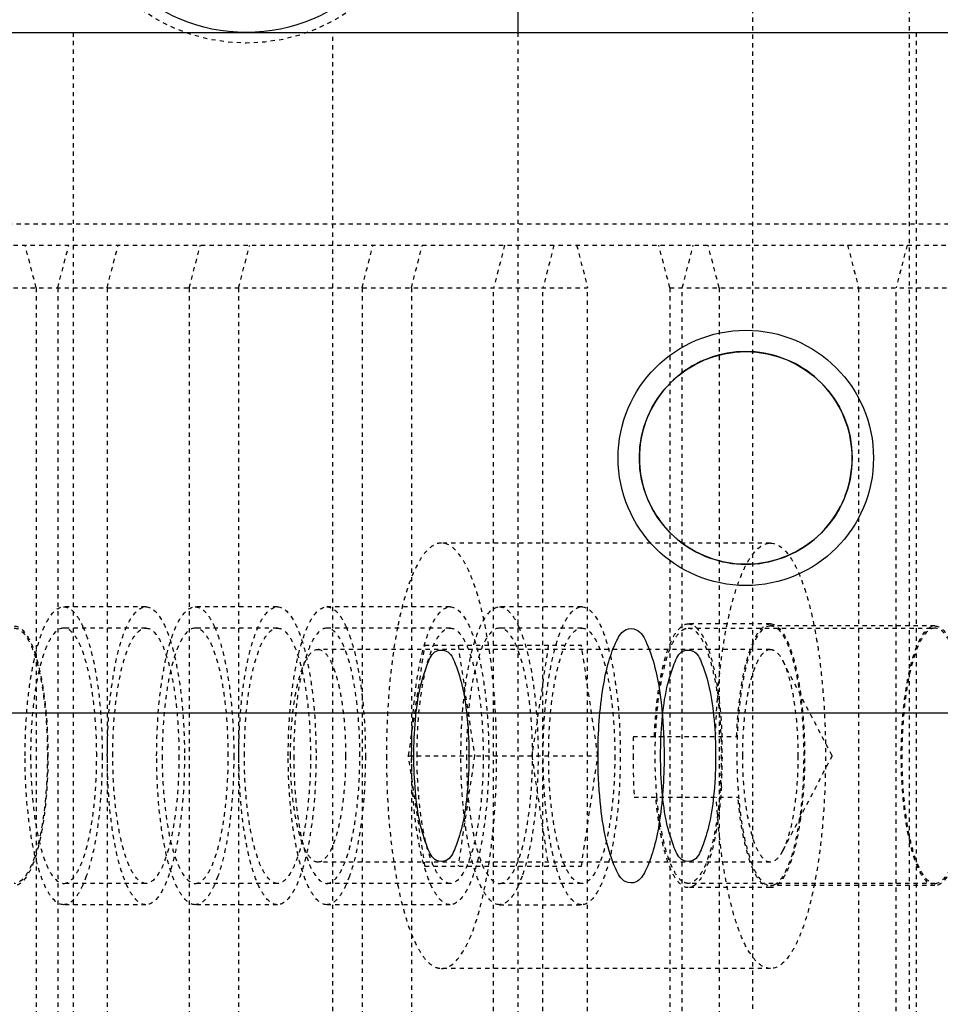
# Model space of a CAD drawing. Header units: millimetres. Extents: x -24622 to 2314, y -1603 to 2287.
# Tile 58 of 236: x -2858 to -2837, y 1443 to 1466. Entities that reach past the tile are written whole.
import ezdxf

# ---------------------------------------------------------------- set-up
doc = ezdxf.new("R2010")
doc.units = ezdxf.units.MM
doc.linetypes.add('HIDDEN', pattern=[0.2, 0.1, -0.1])
doc.layers.add('02___PRT_ALL_AXES', color=7, linetype='Continuous')
doc.layers.add('DEFAULT_2', color=8, linetype='HIDDEN')
doc.dimstyles.new('副本 22', dxfattribs={"dimtxt": 24, "dimasz": 12, "dimexe": 2.1, "dimexo": 2.7, "dimgap": 2, "dimtad": 0, "dimtxsty": 'Standard', "dimblk": 'OPEN30', "dimcen": 0, "dimclrd": 5, "dimclre": 3, "dimclrt": 256, "dimadec": 0, "dimazin": 2, "dimtm": 1e-09, "dimtfac": 0.6, "dimtofl": 0, "dimtmove": 0, "dimatfit": 3, "dimldrblk": 'OPEN30', "dimfxl": 0, "dimtolj": 1, "dimarcsym": 0})

# ---------------------------------------------------------------- blocks, each defined once
blk = doc.blocks.new('_Open30')
at = {"color": 0, "linetype": 'ByBlock', "lineweight": -2}
for p, q in [((-1, 0.2679), (0, 0)), ((0, 0), (-1, -0.2679)), ((0, 0), (-1, 0))]:
    blk.add_line(p, q, dxfattribs=at)
blk = doc.blocks.new('*D105')
at = {"color": 5, "linetype": 'ByBlock', "lineweight": -2}
blk.add_line((-3204.665, 1431.87), (-3197.633, 1441.594), dxfattribs=at)
at = {"layer": 'Defpoints', "color": 0, "linetype": 'ByBlock'}
for p in [(-2839.014, 1937.513), (-3190.602, 1451.318)]:
    blk.add_point(p, dxfattribs=at)
at = {"color": 5, "linetype": 'ByBlock', "lineweight": -2, "xscale": 12, "yscale": 12, "zscale": 12, "rotation": 54.12775650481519}
blk.add_blockref('_Open30', (-3190.602, 1451.318), dxfattribs=at)
at = {"linetype": 'ByBlock', "insert": (-3229.276, 1397.836), "char_height": 24, "attachment_point": 5, "rotation": 54.1278}
blk.add_mtext('\\A1;∅600', dxfattribs=at)

msp = doc.modelspace()

# ---------------------------------------------------------------- linework, layer by layer
at = {"color": 7, "linetype": 'Continuous'}
for p, q in [((-2846.432, 1468.165), (-2846.432, 1465.415)), ((-2866.074, 1465.415), (-2672.074, 1465.415)), ((-2583.808, 1449.415), (-2933.808, 1449.415))]:
    msp.add_line(p, q, dxfattribs=at)
for centre, radius in [((-2852.808, 1469.415), 4), ((-2841.074, 1455.415), 3), ((-2841.074, 1455.415), 2.5)]:
    msp.add_circle(centre, radius, dxfattribs=at)
for points, start_tangent, end_tangent in [([(-2838.574, 1455.415), (-2838.72, 1456.258), (-2839.154, 1457.016), (-2839.82, 1457.578), (-2840.639, 1457.877), (-2841.511, 1457.877), (-2842.33, 1457.577), (-2842.996, 1457.014), (-2843.428, 1456.256), (-2843.574, 1455.415)], (-0.003104, 0.999995), (-0.002623, -0.999997)), ([(-2843.574, 1455.415), (-2843.428, 1454.573), (-2842.995, 1453.815), (-2842.328, 1453.253), (-2841.509, 1452.954), (-2840.637, 1452.954), (-2839.818, 1453.254), (-2839.152, 1453.816), (-2838.72, 1454.575), (-2838.574, 1455.415)], (0.003104, -0.999995), (0.002623, 0.999997)), ([(-2844.546, 1448.415), (-2844.516, 1449.235), (-2844.423, 1450.033), (-2844.292, 1450.634), (-2844.103, 1451.125), (-2843.886, 1451.382), (-2843.646, 1451.377), (-2843.403, 1451.061), (-2843.188, 1450.403), (-2843.044, 1449.491), (-2842.993, 1448.415)], (0, 1), (0, -1)), ([(-2848.872, 1448.415), (-2848.834, 1449.258), (-2848.722, 1450.016), (-2848.549, 1450.578), (-2848.337, 1450.877), (-2848.112, 1450.877), (-2847.9, 1450.577), (-2847.728, 1450.014), (-2847.616, 1449.256), (-2847.578, 1448.415)], (0.000803, 1), (0.000679, -1)), ([(-2843.076, 1448.415), (-2843.039, 1449.258), (-2842.926, 1450.016), (-2842.754, 1450.578), (-2842.542, 1450.877), (-2842.316, 1450.877), (-2842.104, 1450.577), (-2841.932, 1450.014), (-2841.82, 1449.256), (-2841.782, 1448.415)], (0.000803, 1), (0.000679, -1)), ([(-2847.578, 1448.415), (-2847.616, 1447.573), (-2847.728, 1446.815), (-2847.9, 1446.253), (-2848.112, 1445.954), (-2848.338, 1445.954), (-2848.55, 1446.254), (-2848.722, 1446.816), (-2848.834, 1447.575), (-2848.872, 1448.415)], (-0.000803, -1), (-0.000679, 1)), ([(-2842.993, 1448.415), (-2843.022, 1447.596), (-2843.115, 1446.798), (-2843.247, 1446.197), (-2843.436, 1445.706), (-2843.653, 1445.449), (-2843.892, 1445.453), (-2844.136, 1445.77), (-2844.351, 1446.428), (-2844.494, 1447.34), (-2844.546, 1448.415)], (0, -1), (0, 1)), ([(-2841.782, 1448.415), (-2841.82, 1447.573), (-2841.932, 1446.815), (-2842.105, 1446.253), (-2842.317, 1445.954), (-2842.542, 1445.954), (-2842.754, 1446.254), (-2842.927, 1446.816), (-2843.039, 1447.575), (-2843.076, 1448.415)], (-0.000803, -1), (-0.000679, 1))]:
    msp.add_spline(points, degree=3, dxfattribs=dict(at, start_tangent=start_tangent, end_tangent=end_tangent))
at = {"layer": '02___PRT_ALL_AXES', "color": 8, "linetype": 'HIDDEN'}
msp.add_circle((-2852.808, 1469.415), 4.25, dxfattribs=at)
at = {"layer": 'DEFAULT_2', "color": 8, "linetype": 'HIDDEN'}
for p, q in [((-2840.909, 1400.665), (-2840.909, 1468.165)), ((-2837.235, 1468.165), (-2837.235, 1400.665)), ((-2856.874, 1465.415), (-2856.874, 1403.415)), ((-2850.774, 1403.415), (-2850.774, 1465.415)), ((-2846.432, 1465.415), (-2846.432, 1403.415)), ((-2837.074, 1465.415), (-2837.074, 1403.415)), ((-2860.808, 1460.915), (-2829.275, 1460.915)), ((-2866.074, 1460.415), (-2830.569, 1460.415)), ((-2857.745, 1459.415), (-2858.004, 1460.415)), ((-2857.238, 1459.415), (-2856.979, 1460.415)), ((-2856.079, 1459.415), (-2855.82, 1460.415)), ((-2854.147, 1459.415), (-2853.888, 1460.415)), ((-2852.988, 1459.415), (-2852.729, 1460.415)), ((-2850.09, 1459.415), (-2849.831, 1460.415)), ((-2848.931, 1459.415), (-2848.672, 1460.415)), ((-2846.74, 1460.415), (-2846.999, 1459.415)), ((-2845.581, 1460.415), (-2845.84, 1459.415)), ((-2845.048, 1460.415), (-2844.79, 1459.415)), ((-2842.858, 1459.415), (-2843.117, 1460.415)), ((-2842.566, 1459.415), (-2842.307, 1460.415)), ((-2841.699, 1459.415), (-2841.958, 1460.415)), ((-2838.683, 1460.415), (-2838.424, 1459.415)), ((-2837.284, 1460.415), (-2837.543, 1459.415)), ((-2866.074, 1459.415), (-2844.79, 1459.415)), ((-2857.745, 1459.415), (-2857.745, 1409.415)), ((-2857.238, 1459.415), (-2857.238, 1409.415)), ((-2856.079, 1459.415), (-2856.079, 1409.415)), ((-2854.147, 1459.415), (-2854.147, 1409.415)), ((-2852.988, 1459.415), (-2852.988, 1409.415)), ((-2850.09, 1459.415), (-2850.09, 1409.415)), ((-2848.931, 1459.415), (-2848.931, 1409.415)), ((-2846.999, 1409.415), (-2846.999, 1459.415)), ((-2845.84, 1409.415), (-2845.84, 1459.415)), ((-2844.79, 1409.415), (-2844.79, 1459.415)), ((-2842.858, 1459.415), (-2830.311, 1459.415)), ((-2842.858, 1459.415), (-2842.858, 1409.415)), ((-2842.566, 1409.415), (-2842.566, 1459.415)), ((-2841.699, 1459.415), (-2841.699, 1409.415)), ((-2838.424, 1459.415), (-2838.424, 1409.415)), ((-2837.543, 1409.415), (-2837.543, 1459.415)), ((-2840.495, 1453.415), (-2848.222, 1453.415)), ((-2855.167, 1451.915), (-2857.099, 1451.915)), ((-2852.076, 1451.915), (-2854.008, 1451.915)), ((-2848.019, 1451.915), (-2850.917, 1451.915)), ((-2844.928, 1451.915), (-2846.86, 1451.915)), ((-2840.495, 1451.515), (-2842.427, 1451.515)), ((-2855.167, 1451.415), (-2857.099, 1451.415)), ((-2856.647, 1451.449), (-2856.567, 1451.247)), ((-2852.076, 1451.415), (-2854.008, 1451.415)), ((-2853.556, 1451.449), (-2853.476, 1451.247)), ((-2848.019, 1451.415), (-2850.917, 1451.415)), ((-2850.465, 1451.449), (-2850.385, 1451.247)), ((-2844.928, 1451.415), (-2846.86, 1451.415)), ((-2846.408, 1451.449), (-2846.328, 1451.247)), ((-2842.427, 1451.415), (-2836.631, 1451.415)), ((-2842.274, 1451.459), (-2842.243, 1451.433)), ((-2836.631, 1451.465), (-2840.495, 1451.465)), ((-2848.999, 1448.415), (-2848.611, 1451.014)), ((-2848.611, 1451.014), (-2844.936, 1451.014)), ((-2847.834, 1451.014), (-2847.446, 1448.415)), ((-2845.713, 1451.014), (-2846.101, 1448.415)), ((-2844.548, 1448.415), (-2844.936, 1451.014)), ((-2840.498, 1450.915), (-2851.123, 1450.915)), ((-2839.047, 1448.415), (-2840.209, 1450.653)), ((-2843.716, 1448.865), (-2841.289, 1448.865)), ((-2848.999, 1448.415), (-2844.548, 1448.415)), ((-2848.611, 1445.817), (-2848.999, 1448.415)), ((-2847.446, 1448.415), (-2847.834, 1445.817)), ((-2846.101, 1448.415), (-2845.713, 1445.817)), ((-2844.936, 1445.817), (-2844.548, 1448.415)), ((-2839.047, 1448.415), (-2840.209, 1446.178)), ((-2843.696, 1447.445), (-2841.257, 1447.445)), ((-2840.498, 1445.915), (-2851.123, 1445.915)), ((-2848.611, 1445.817), (-2844.936, 1445.817)), ((-2856.567, 1445.584), (-2856.647, 1445.382)), ((-2853.476, 1445.584), (-2853.556, 1445.382)), ((-2850.385, 1445.584), (-2850.465, 1445.382)), ((-2846.328, 1445.584), (-2846.408, 1445.382)), ((-2855.167, 1445.415), (-2857.099, 1445.415)), ((-2852.076, 1445.415), (-2854.008, 1445.415)), ((-2848.019, 1445.415), (-2850.917, 1445.415)), ((-2844.928, 1445.415), (-2846.86, 1445.415)), ((-2836.631, 1445.415), (-2842.427, 1445.415)), ((-2840.495, 1445.315), (-2842.427, 1445.315)), ((-2836.631, 1445.365), (-2840.495, 1445.365)), ((-2855.167, 1444.915), (-2857.099, 1444.915)), ((-2852.076, 1444.915), (-2854.008, 1444.915)), ((-2848.019, 1444.915), (-2850.917, 1444.915)), ((-2846.86, 1444.915), (-2844.928, 1444.915)), ((-2840.495, 1443.415), (-2848.222, 1443.415))]:
    msp.add_line(p, q, dxfattribs=at)
for centre, radius, start, end in [((-2848.334, 1450.583), 2.112, 24.2056, 25.4059), ((-2824.475, 1448.416), 19.246, 178.6615, 180.0012), ((-2853.313, 1448.421), 11.688, 1.2815, 2.2433), ((-2853.369, 1448.414), 11.744, 356.4522, 1.3088), ((-2824.795, 1448.41), 18.926, 179.983, 182.9208), ((-2848.334, 1446.248), 2.112, 334.5941, 335.7944)]:
    msp.add_arc(centre, radius, start, end, dxfattribs=at)
for points, start_tangent, end_tangent in [([(-2848.222, 1453.415), (-2848.371, 1453.382), (-2848.518, 1453.283), (-2848.661, 1453.12), (-2848.798, 1452.894), (-2849.047, 1452.269), (-2849.253, 1451.44)], (-1, 0), (-0.193018, -0.981195)), ([(-2846.928, 1448.415), (-2846.953, 1449.39), (-2847.027, 1450.329), (-2847.146, 1451.193), (-2847.307, 1451.951), (-2847.503, 1452.573), (-2847.612, 1452.825), (-2847.727, 1453.035), (-2848.222, 1453.415)], (0, 1), (-1, 0)), ([(-2841.784, 1448.865), (-2841.654, 1450.636), (-2841.529, 1451.422), (-2841.368, 1452.106), (-2841.177, 1452.664), (-2841.073, 1452.889), (-2840.963, 1453.076), (-2840.495, 1453.415)], (0.023382, 0.999727), (1, 0.000711)), ([(-2840.495, 1453.415), (-2840, 1453.035), (-2839.885, 1452.826), (-2839.776, 1452.574), (-2839.58, 1451.952), (-2839.419, 1451.195), (-2839.3, 1450.331), (-2839.226, 1449.393), (-2839.201, 1448.417), (-2839.226, 1447.442), (-2839.299, 1446.504), (-2839.419, 1445.639), (-2839.58, 1444.881), (-2839.776, 1444.259), (-2839.885, 1444.007), (-2839.999, 1443.797), (-2840.495, 1443.415)], (1, 0.000711), (-1, -0.00068)), ([(-2858.005, 1448.415), (-2857.936, 1449.755), (-2857.852, 1450.36), (-2857.74, 1450.89), (-2857.602, 1451.326), (-2857.446, 1451.649), (-2857.099, 1451.915)], (0, 1), (1, 0)), ([(-2857.099, 1451.915), (-2856.865, 1451.797), (-2856.753, 1451.65), (-2856.647, 1451.449)], (1, 0), (0.410275, -0.911962)), ([(-2856.073, 1448.415), (-2856.004, 1449.755), (-2855.92, 1450.36), (-2855.808, 1450.89), (-2855.67, 1451.326), (-2855.514, 1451.649), (-2855.167, 1451.915)], (0, 1), (1, 0)), ([(-2855.167, 1451.915), (-2854.821, 1451.649), (-2854.664, 1451.326), (-2854.527, 1450.89), (-2854.414, 1450.36), (-2854.33, 1449.755), (-2854.261, 1448.415)], (1, 0), (0, -1)), ([(-2854.914, 1448.415), (-2854.845, 1449.755), (-2854.761, 1450.36), (-2854.649, 1450.89), (-2854.511, 1451.326), (-2854.355, 1451.649), (-2854.008, 1451.915)], (0, 1), (1, 0)), ([(-2854.008, 1451.915), (-2853.774, 1451.797), (-2853.662, 1451.65), (-2853.556, 1451.449)], (1, 0), (0.410275, -0.911962)), ([(-2852.982, 1448.415), (-2852.913, 1449.755), (-2852.829, 1450.36), (-2852.717, 1450.89), (-2852.579, 1451.326), (-2852.423, 1451.649), (-2852.076, 1451.915)], (0, 1), (1, 0)), ([(-2852.076, 1451.915), (-2851.73, 1451.649), (-2851.573, 1451.326), (-2851.436, 1450.89), (-2851.323, 1450.36), (-2851.239, 1449.755), (-2851.17, 1448.415)], (1, 0), (0, -1)), ([(-2851.823, 1448.415), (-2851.754, 1449.755), (-2851.67, 1450.36), (-2851.558, 1450.89), (-2851.42, 1451.326), (-2851.264, 1451.649), (-2850.917, 1451.915)], (0, 1), (1, 0)), ([(-2850.917, 1451.915), (-2850.683, 1451.797), (-2850.571, 1451.65), (-2850.465, 1451.449)], (1, 0), (0.410275, -0.911962)), ([(-2848.925, 1448.415), (-2848.856, 1449.755), (-2848.773, 1450.36), (-2848.66, 1450.89), (-2848.523, 1451.326), (-2848.366, 1451.649), (-2848.019, 1451.915)], (0, 1), (1, 0)), ([(-2848.019, 1451.915), (-2847.673, 1451.649), (-2847.516, 1451.326), (-2847.379, 1450.89), (-2847.266, 1450.36), (-2847.182, 1449.755), (-2847.113, 1448.415)], (1, 0), (0, -1)), ([(-2846.86, 1444.915), (-2847.207, 1445.182), (-2847.364, 1445.505), (-2847.501, 1445.941), (-2847.613, 1446.471), (-2847.697, 1447.076), (-2847.766, 1448.415), (-2847.697, 1449.755), (-2847.613, 1450.36), (-2847.501, 1450.89), (-2847.364, 1451.326), (-2847.207, 1451.649), (-2846.86, 1451.915)], (-1, 0), (1, 0)), ([(-2846.86, 1451.915), (-2846.637, 1451.807), (-2846.529, 1451.673), (-2846.427, 1451.489)], (1, 0), (0.42918, -0.903219)), ([(-2844.928, 1444.915), (-2845.275, 1445.182), (-2845.432, 1445.505), (-2845.569, 1445.941), (-2845.682, 1446.471), (-2845.765, 1447.076), (-2845.834, 1448.415), (-2845.765, 1449.755), (-2845.682, 1450.36), (-2845.569, 1450.89), (-2845.432, 1451.326), (-2845.275, 1451.649), (-2844.928, 1451.915)], (-1, 0), (1, 0)), ([(-2844.928, 1451.915), (-2844.582, 1451.649), (-2844.425, 1451.326), (-2844.288, 1450.89), (-2844.175, 1450.36), (-2844.091, 1449.755), (-2844.023, 1448.415), (-2844.091, 1447.076), (-2844.175, 1446.471), (-2844.288, 1445.941), (-2844.425, 1445.505), (-2844.582, 1445.182), (-2844.928, 1444.915)], (1, 0), (-1, 0)), ([(-2843.221, 1448.865), (-2843.13, 1449.907), (-2842.951, 1450.761), (-2842.836, 1451.083), (-2842.707, 1451.321), (-2842.427, 1451.515)], (0.037945, 0.99928), (1, 0.000477)), ([(-2842.427, 1451.515), (-2842.389, 1451.512), (-2842.274, 1451.459)], (1, 0.000477), (0.800608, -0.599189)), ([(-2841.289, 1448.865), (-2841.198, 1449.907), (-2841.02, 1450.761), (-2840.904, 1451.083), (-2840.775, 1451.321), (-2840.495, 1451.515)], (0.037945, 0.99928), (1, 0.000477)), ([(-2840.495, 1451.515), (-2840.188, 1451.28), (-2840.049, 1450.993), (-2839.928, 1450.608), (-2839.828, 1450.138), (-2839.754, 1449.603), (-2839.693, 1448.417), (-2839.754, 1447.23), (-2839.828, 1446.694), (-2839.927, 1446.224), (-2840.049, 1445.839), (-2840.188, 1445.552), (-2840.495, 1445.315)], (1, 0.000477), (-1, -0.000987)), ([(-2858.258, 1451.465), (-2857.956, 1451.233), (-2857.82, 1450.951), (-2857.7, 1450.572), (-2857.602, 1450.11), (-2857.529, 1449.583), (-2857.469, 1448.415), (-2857.529, 1447.248), (-2857.602, 1446.721), (-2857.7, 1446.259), (-2857.82, 1445.879), (-2857.956, 1445.598), (-2858.258, 1445.365)], (1, 0), (-1, 0)), ([(-2858.258, 1451.415), (-2857.961, 1451.187), (-2857.827, 1450.91), (-2857.709, 1450.537), (-2857.613, 1450.082), (-2857.541, 1449.564), (-2857.482, 1448.415)], (1, 0), (0, -1)), ([(-2857.099, 1451.415), (-2857.396, 1451.187), (-2857.53, 1450.91), (-2857.648, 1450.537), (-2857.745, 1450.082), (-2857.816, 1449.564), (-2857.875, 1448.415)], (-1, 0), (0, -1)), ([(-2856.323, 1448.415), (-2856.382, 1449.564), (-2856.453, 1450.082), (-2856.55, 1450.537), (-2856.668, 1450.91), (-2856.802, 1451.187), (-2857.099, 1451.415)], (0, 1), (-1, 0)), ([(-2856.567, 1451.247), (-2856.41, 1450.688), (-2856.292, 1450.005), (-2856.193, 1448.415)], (0.335538, -0.942027), (0, -1)), ([(-2855.944, 1448.415), (-2855.885, 1449.564), (-2855.813, 1450.082), (-2855.716, 1450.537), (-2855.599, 1450.91), (-2855.464, 1451.187), (-2855.167, 1451.415)], (0, 1), (1, 0)), ([(-2855.167, 1451.415), (-2854.87, 1451.187), (-2854.736, 1450.91), (-2854.618, 1450.537), (-2854.522, 1450.082), (-2854.45, 1449.564), (-2854.391, 1448.415)], (1, 0), (0, -1)), ([(-2854.008, 1451.415), (-2854.305, 1451.187), (-2854.439, 1450.91), (-2854.557, 1450.537), (-2854.654, 1450.082), (-2854.725, 1449.564), (-2854.785, 1448.415)], (-1, 0), (0, -1)), ([(-2853.232, 1448.415), (-2853.291, 1449.564), (-2853.362, 1450.082), (-2853.459, 1450.537), (-2853.577, 1450.91), (-2853.711, 1451.187), (-2854.008, 1451.415)], (0, 1), (-1, 0)), ([(-2853.476, 1451.247), (-2853.319, 1450.688), (-2853.201, 1450.005), (-2853.102, 1448.415)], (0.335538, -0.942027), (0, -1)), ([(-2852.853, 1448.415), (-2852.794, 1449.564), (-2852.722, 1450.082), (-2852.625, 1450.537), (-2852.508, 1450.91), (-2852.373, 1451.187), (-2852.076, 1451.415)], (0, 1), (1, 0)), ([(-2852.076, 1451.415), (-2851.779, 1451.187), (-2851.645, 1450.91), (-2851.527, 1450.537), (-2851.431, 1450.082), (-2851.359, 1449.564), (-2851.3, 1448.415)], (1, 0), (0, -1)), ([(-2850.917, 1451.415), (-2851.214, 1451.187), (-2851.348, 1450.91), (-2851.466, 1450.537), (-2851.563, 1450.082), (-2851.634, 1449.564), (-2851.694, 1448.415)], (-1, 0), (0, -1)), ([(-2850.141, 1448.415), (-2850.2, 1449.564), (-2850.272, 1450.082), (-2850.368, 1450.537), (-2850.486, 1450.91), (-2850.62, 1451.187), (-2850.917, 1451.415)], (0, 1), (-1, 0)), ([(-2850.385, 1451.247), (-2850.228, 1450.688), (-2850.11, 1450.005), (-2850.011, 1448.415)], (0.335538, -0.942027), (0, -1)), ([(-2849.253, 1451.44), (-2849.449, 1450.011), (-2849.517, 1448.415)], (-0.193018, -0.981195), (0, -1)), ([(-2848.796, 1448.415), (-2848.737, 1449.564), (-2848.665, 1450.082), (-2848.568, 1450.537), (-2848.451, 1450.91), (-2848.316, 1451.187), (-2848.019, 1451.415)], (0, 1), (1, 0)), ([(-2848.019, 1451.415), (-2847.722, 1451.187), (-2847.588, 1450.91), (-2847.47, 1450.537), (-2847.374, 1450.082), (-2847.302, 1449.564), (-2847.243, 1448.415)], (1, 0), (0, -1)), ([(-2846.86, 1451.415), (-2847.157, 1451.187), (-2847.292, 1450.91), (-2847.409, 1450.537), (-2847.506, 1450.082), (-2847.578, 1449.564), (-2847.637, 1448.415)], (-1, 0), (0, -1)), ([(-2846.084, 1448.415), (-2846.143, 1449.564), (-2846.215, 1450.082), (-2846.311, 1450.537), (-2846.429, 1450.91), (-2846.563, 1451.187), (-2846.86, 1451.415)], (0, 1), (-1, 0)), ([(-2846.328, 1451.247), (-2846.171, 1450.688), (-2846.053, 1450.004), (-2845.954, 1448.415), (-2846.053, 1446.827), (-2846.171, 1446.142), (-2846.328, 1445.584)], (0.33547, -0.942051), (-0.33547, -0.942051)), ([(-2845.705, 1448.415), (-2845.646, 1449.564), (-2845.574, 1450.082), (-2845.477, 1450.537), (-2845.36, 1450.91), (-2845.226, 1451.187), (-2844.928, 1451.415)], (0, 1), (1, 0)), ([(-2844.928, 1451.415), (-2844.631, 1451.187), (-2844.497, 1450.91), (-2844.379, 1450.537), (-2844.283, 1450.082), (-2844.211, 1449.564), (-2844.152, 1448.415)], (1, 0), (0, -1)), ([(-2843.194, 1448.871), (-2843.122, 1449.751), (-2842.984, 1450.505), (-2842.793, 1451.061), (-2842.683, 1451.247), (-2842.567, 1451.366)], (0.039743, 0.99921), (0.815493, 0.578768)), ([(-2842.567, 1451.366), (-2842.532, 1451.387), (-2842.427, 1451.415)], (0.815493, 0.578768), (1, 0)), ([(-2842.427, 1451.415), (-2842.13, 1451.187), (-2841.995, 1450.91), (-2841.878, 1450.537), (-2841.781, 1450.082), (-2841.71, 1449.563), (-2841.65, 1448.415), (-2841.71, 1447.267), (-2841.781, 1446.749), (-2841.878, 1446.294), (-2841.995, 1445.921), (-2842.13, 1445.644), (-2842.427, 1445.415)], (1, 0), (-1, 0)), ([(-2842.243, 1451.433), (-2842.022, 1451.092), (-2841.837, 1450.516), (-2841.703, 1449.756), (-2841.634, 1448.879)], (0.738857, -0.673862), (0.03916, -0.999233)), ([(-2840.495, 1451.465), (-2840.797, 1451.233), (-2840.934, 1450.951), (-2841.053, 1450.572), (-2841.151, 1450.11), (-2841.224, 1449.583), (-2841.284, 1448.415), (-2841.224, 1447.248), (-2841.151, 1446.721), (-2841.053, 1446.259), (-2840.934, 1445.879), (-2840.797, 1445.598), (-2840.495, 1445.365)], (-1, 0), (1, 0)), ([(-2840.412, 1451.448), (-2840.495, 1451.465)], (-0.924957, 0.380071), (-1, 0)), ([(-2840.412, 1445.382), (-2840.27, 1445.492), (-2840.136, 1445.699), (-2839.908, 1446.376), (-2839.758, 1447.323), (-2839.706, 1448.415), (-2839.758, 1449.508), (-2839.908, 1450.455), (-2840.136, 1451.132), (-2840.27, 1451.339), (-2840.412, 1451.448)], (0.925055, 0.379834), (-0.924957, 0.380071)), ([(-2836.631, 1445.365), (-2836.933, 1445.598), (-2837.07, 1445.879), (-2837.189, 1446.259), (-2837.288, 1446.721), (-2837.361, 1447.248), (-2837.421, 1448.415), (-2837.361, 1449.583), (-2837.288, 1450.11), (-2837.189, 1450.572), (-2837.07, 1450.951), (-2836.933, 1451.233), (-2836.631, 1451.465)], (-1, 0), (1, 0)), ([(-2836.631, 1451.415), (-2836.928, 1451.187), (-2837.063, 1450.91), (-2837.18, 1450.537), (-2837.277, 1450.082), (-2837.349, 1449.563), (-2837.408, 1448.415), (-2837.349, 1447.267), (-2837.277, 1446.749), (-2837.18, 1446.294), (-2837.063, 1445.921), (-2836.928, 1445.644), (-2836.631, 1445.415)], (-1, 0), (1, 0)), ([(-2836.631, 1451.465), (-2836.329, 1451.233), (-2836.193, 1450.951), (-2836.073, 1450.572), (-2835.975, 1450.11), (-2835.902, 1449.583), (-2835.842, 1448.415), (-2835.902, 1447.248), (-2835.975, 1446.721), (-2836.073, 1446.259), (-2836.193, 1445.879), (-2836.329, 1445.598), (-2836.631, 1445.365)], (1, 0), (-1, 0)), ([(-2836.631, 1445.415), (-2836.334, 1445.644), (-2836.2, 1445.921), (-2836.082, 1446.294), (-2835.986, 1446.749), (-2835.914, 1447.267), (-2835.855, 1448.415), (-2835.914, 1449.563), (-2835.986, 1450.082), (-2836.082, 1450.537), (-2836.2, 1450.91), (-2836.334, 1451.187), (-2836.631, 1451.415)], (1, 0), (-1, 0)), ([(-2851.77, 1448.415), (-2851.721, 1449.372), (-2851.661, 1449.804), (-2851.58, 1450.183), (-2851.482, 1450.494), (-2851.37, 1450.725), (-2851.123, 1450.915)], (0, 1), (1, 0)), ([(-2851.123, 1450.915), (-2850.875, 1450.725), (-2850.763, 1450.494), (-2850.665, 1450.183), (-2850.585, 1449.804), (-2850.525, 1449.372), (-2850.476, 1448.415)], (1, 0), (0, -1)), ([(-2841.145, 1448.415), (-2841.095, 1449.371), (-2841.036, 1449.802), (-2840.956, 1450.181), (-2840.858, 1450.492), (-2840.746, 1450.723), (-2840.499, 1450.915)], (0, 1), (0.999958, 0.009178)), ([(-2840.499, 1450.915), (-2840.424, 1450.899), (-2840.314, 1450.813), (-2840.21, 1450.654)], (0.999958, 0.009178), (0.461894, -0.886935)), ([(-2840.21, 1450.654), (-2840.062, 1450.264), (-2839.948, 1449.733), (-2839.85, 1448.415)], (0.461894, -0.886935), (0, -1)), ([(-2843.161, 1447.443), (-2843.186, 1447.792), (-2843.194, 1448.871)], (-0.08835, 0.99609), (0.039743, 0.99921)), ([(-2857.482, 1448.415), (-2857.541, 1447.267), (-2857.613, 1446.749), (-2857.709, 1446.294), (-2857.827, 1445.921), (-2857.961, 1445.644), (-2858.258, 1445.415)], (0, -1), (-1, 0)), ([(-2857.099, 1444.915), (-2857.446, 1445.182), (-2857.602, 1445.505), (-2857.74, 1445.941), (-2857.852, 1446.471), (-2857.936, 1447.076), (-2858.005, 1448.415)], (-1, 0), (0, 1)), ([(-2857.875, 1448.415), (-2857.816, 1447.267), (-2857.745, 1446.749), (-2857.648, 1446.294), (-2857.53, 1445.921), (-2857.396, 1445.644), (-2857.099, 1445.415)], (0, -1), (1, 0)), ([(-2857.099, 1445.415), (-2856.802, 1445.644), (-2856.668, 1445.921), (-2856.55, 1446.294), (-2856.453, 1446.749), (-2856.382, 1447.267), (-2856.323, 1448.415)], (1, 0), (0, 1)), ([(-2856.193, 1448.415), (-2856.292, 1446.826), (-2856.41, 1446.142), (-2856.567, 1445.584)], (0, -1), (-0.335538, -0.942027)), ([(-2855.167, 1444.915), (-2855.514, 1445.182), (-2855.67, 1445.505), (-2855.808, 1445.941), (-2855.92, 1446.471), (-2856.004, 1447.076), (-2856.073, 1448.415)], (-1, 0), (0, 1)), ([(-2855.167, 1445.415), (-2855.464, 1445.644), (-2855.599, 1445.921), (-2855.716, 1446.294), (-2855.813, 1446.749), (-2855.885, 1447.267), (-2855.944, 1448.415)], (-1, 0), (0, 1)), ([(-2854.391, 1448.415), (-2854.45, 1447.267), (-2854.522, 1446.749), (-2854.618, 1446.294), (-2854.736, 1445.921), (-2854.87, 1445.644), (-2855.167, 1445.415)], (0, -1), (-1, 0)), ([(-2854.261, 1448.415), (-2854.33, 1447.076), (-2854.414, 1446.471), (-2854.527, 1445.941), (-2854.664, 1445.505), (-2854.821, 1445.182), (-2855.167, 1444.915)], (0, -1), (-1, 0)), ([(-2854.008, 1444.915), (-2854.355, 1445.182), (-2854.511, 1445.505), (-2854.649, 1445.941), (-2854.761, 1446.471), (-2854.845, 1447.076), (-2854.914, 1448.415)], (-1, 0), (0, 1)), ([(-2854.785, 1448.415), (-2854.725, 1447.267), (-2854.654, 1446.749), (-2854.557, 1446.294), (-2854.439, 1445.921), (-2854.305, 1445.644), (-2854.008, 1445.415)], (0, -1), (1, 0)), ([(-2854.008, 1445.415), (-2853.711, 1445.644), (-2853.577, 1445.921), (-2853.459, 1446.294), (-2853.362, 1446.749), (-2853.291, 1447.267), (-2853.232, 1448.415)], (1, 0), (0, 1)), ([(-2853.102, 1448.415), (-2853.201, 1446.826), (-2853.319, 1446.142), (-2853.476, 1445.584)], (0, -1), (-0.335538, -0.942027)), ([(-2852.076, 1444.915), (-2852.423, 1445.182), (-2852.579, 1445.505), (-2852.717, 1445.941), (-2852.829, 1446.471), (-2852.913, 1447.076), (-2852.982, 1448.415)], (-1, 0), (0, 1)), ([(-2852.076, 1445.415), (-2852.373, 1445.644), (-2852.508, 1445.921), (-2852.625, 1446.294), (-2852.722, 1446.749), (-2852.794, 1447.267), (-2852.853, 1448.415)], (-1, 0), (0, 1)), ([(-2851.3, 1448.415), (-2851.359, 1447.267), (-2851.431, 1446.749), (-2851.527, 1446.294), (-2851.645, 1445.921), (-2851.779, 1445.644), (-2852.076, 1445.415)], (0, -1), (-1, 0)), ([(-2851.17, 1448.415), (-2851.239, 1447.076), (-2851.323, 1446.471), (-2851.436, 1445.941), (-2851.573, 1445.505), (-2851.73, 1445.182), (-2852.076, 1444.915)], (0, -1), (-1, 0)), ([(-2850.917, 1444.915), (-2851.264, 1445.182), (-2851.42, 1445.505), (-2851.558, 1445.941), (-2851.67, 1446.471), (-2851.754, 1447.076), (-2851.823, 1448.415)], (-1, 0), (0, 1)), ([(-2851.123, 1445.916), (-2851.37, 1446.106), (-2851.482, 1446.337), (-2851.58, 1446.648), (-2851.661, 1447.026), (-2851.721, 1447.459), (-2851.77, 1448.415)], (-1, 0), (0, 1)), ([(-2851.694, 1448.415), (-2851.634, 1447.267), (-2851.563, 1446.749), (-2851.466, 1446.294), (-2851.348, 1445.921), (-2851.214, 1445.644), (-2850.917, 1445.415)], (0, -1), (1, 0)), ([(-2850.476, 1448.415), (-2850.525, 1447.459), (-2850.585, 1447.026), (-2850.665, 1446.648), (-2850.763, 1446.337), (-2850.875, 1446.106), (-2851.123, 1445.916)], (0, -1), (-1, 0)), ([(-2850.917, 1445.415), (-2850.62, 1445.644), (-2850.486, 1445.921), (-2850.368, 1446.294), (-2850.272, 1446.749), (-2850.2, 1447.267), (-2850.141, 1448.415)], (1, 0), (0, 1)), ([(-2850.011, 1448.415), (-2850.11, 1446.826), (-2850.228, 1446.142), (-2850.385, 1445.584)], (0, -1), (-0.335538, -0.942027)), ([(-2849.517, 1448.415), (-2849.449, 1446.819), (-2849.253, 1445.391)], (0, -1), (0.193016, -0.981196)), ([(-2848.019, 1444.915), (-2848.366, 1445.182), (-2848.523, 1445.505), (-2848.66, 1445.941), (-2848.773, 1446.471), (-2848.856, 1447.076), (-2848.925, 1448.415)], (-1, 0), (0, 1)), ([(-2848.019, 1445.415), (-2848.316, 1445.644), (-2848.451, 1445.921), (-2848.568, 1446.294), (-2848.665, 1446.749), (-2848.737, 1447.267), (-2848.796, 1448.415)], (-1, 0), (0, 1)), ([(-2848.222, 1443.416), (-2847.727, 1443.796), (-2847.612, 1444.006), (-2847.503, 1444.258), (-2847.307, 1444.88), (-2847.146, 1445.638), (-2847.027, 1446.502), (-2846.953, 1447.441), (-2846.928, 1448.415)], (1, 0), (0, 1)), ([(-2847.243, 1448.415), (-2847.302, 1447.267), (-2847.374, 1446.749), (-2847.47, 1446.294), (-2847.588, 1445.921), (-2847.722, 1445.644), (-2848.019, 1445.415)], (0, -1), (-1, 0)), ([(-2847.113, 1448.415), (-2847.182, 1447.076), (-2847.266, 1446.471), (-2847.379, 1445.941), (-2847.516, 1445.505), (-2847.673, 1445.182), (-2848.019, 1444.915)], (0, -1), (-1, 0)), ([(-2847.637, 1448.415), (-2847.578, 1447.267), (-2847.506, 1446.749), (-2847.409, 1446.294), (-2847.292, 1445.921), (-2847.157, 1445.644), (-2846.86, 1445.415)], (0, -1), (1, 0)), ([(-2846.86, 1445.415), (-2846.563, 1445.644), (-2846.429, 1445.921), (-2846.311, 1446.294), (-2846.215, 1446.749), (-2846.143, 1447.267), (-2846.084, 1448.415)], (1, 0), (0, 1)), ([(-2844.928, 1445.415), (-2845.226, 1445.644), (-2845.36, 1445.921), (-2845.477, 1446.294), (-2845.574, 1446.749), (-2845.646, 1447.267), (-2845.705, 1448.415)], (-1, 0), (0, 1)), ([(-2844.152, 1448.415), (-2844.211, 1447.267), (-2844.283, 1446.749), (-2844.379, 1446.294), (-2844.497, 1445.921), (-2844.631, 1445.644), (-2844.928, 1445.415)], (0, -1), (-1, 0)), ([(-2840.496, 1445.916), (-2840.744, 1446.104), (-2840.856, 1446.334), (-2840.954, 1446.645), (-2841.035, 1447.024), (-2841.095, 1447.457), (-2841.145, 1448.415)], (-0.999958, -0.009178), (0, 1)), ([(-2839.85, 1448.415), (-2839.947, 1447.1), (-2840.061, 1446.568), (-2840.209, 1446.178)], (0, -1), (-0.460782, -0.887514)), ([(-2841.647, 1447.688), (-2841.731, 1446.872), (-2841.871, 1446.181), (-2842.055, 1445.668), (-2842.269, 1445.376)], (-0.062395, -0.998052), (-0.790733, -0.612161)), ([(-2842.426, 1445.315), (-2842.674, 1445.466), (-2842.79, 1445.651), (-2842.897, 1445.903), (-2842.993, 1446.217), (-2843.074, 1446.585), (-2843.189, 1447.445)], (-1, -0.000987), (-0.084959, 0.996384)), ([(-2842.567, 1445.465), (-2842.762, 1445.71), (-2842.934, 1446.143), (-2843.07, 1446.735), (-2843.161, 1447.443)], (-0.815489, 0.578772), (-0.08835, 0.99609)), ([(-2840.495, 1443.415), (-2840.716, 1443.489), (-2840.931, 1443.708), (-2841.133, 1444.065), (-2841.316, 1444.552), (-2841.475, 1445.152), (-2841.605, 1445.848), (-2841.765, 1447.445)], (-1, -0.00068), (-0.051116, 0.998693)), ([(-2840.495, 1445.315), (-2840.742, 1445.466), (-2840.858, 1445.651), (-2840.965, 1445.903), (-2841.061, 1446.217), (-2841.143, 1446.585), (-2841.257, 1447.445)], (-1, -0.000987), (-0.084959, 0.996384)), ([(-2840.209, 1446.178), (-2840.277, 1446.065), (-2840.496, 1445.916)], (-0.460782, -0.887514), (-0.999958, -0.009178)), ([(-2842.427, 1445.415), (-2842.462, 1445.419), (-2842.567, 1445.465)], (-1, 0), (-0.815489, 0.578772)), ([(-2856.647, 1445.382), (-2856.753, 1445.181), (-2856.865, 1445.034), (-2857.099, 1444.915)], (-0.410275, -0.911962), (-1, 0)), ([(-2853.556, 1445.382), (-2853.662, 1445.181), (-2853.774, 1445.034), (-2854.008, 1444.915)], (-0.410275, -0.911962), (-1, 0)), ([(-2850.465, 1445.382), (-2850.571, 1445.181), (-2850.683, 1445.034), (-2850.917, 1444.915)], (-0.410275, -0.911962), (-1, 0)), ([(-2849.253, 1445.391), (-2849.047, 1444.562), (-2848.798, 1443.936), (-2848.661, 1443.711), (-2848.518, 1443.547), (-2848.371, 1443.449), (-2848.222, 1443.416)], (0.193016, -0.981196), (1, 0)), ([(-2846.427, 1445.342), (-2846.529, 1445.157), (-2846.637, 1445.024), (-2846.86, 1444.915)], (-0.42918, -0.903219), (-1, 0)), ([(-2842.269, 1445.376), (-2842.308, 1445.35), (-2842.426, 1445.315)], (-0.790733, -0.612161), (-1, -0.000987)), ([(-2840.495, 1445.365), (-2840.412, 1445.382)], (1, 0), (0.925055, 0.379834))]:
    msp.add_spline(points, degree=3, dxfattribs=dict(at, start_tangent=start_tangent, end_tangent=end_tangent))

# ---------------------------------------------------------------- dimensions: what is measured, and where the dimension line sits
at = {"color": 5, "linetype": 'ByBlock'}
dim = msp.add_diameter_dim_2p(p1=(-2839.014, 1937.513), p2=(-3190.602, 1451.318), dimstyle='副本 22', dxfattribs=at)
dim.commit()
dim.dimension.update_dxf_attribs({"geometry": '*D105', "text_midpoint": (-3229.276, 1397.836)})

doc.saveas('drawing.dxf')
